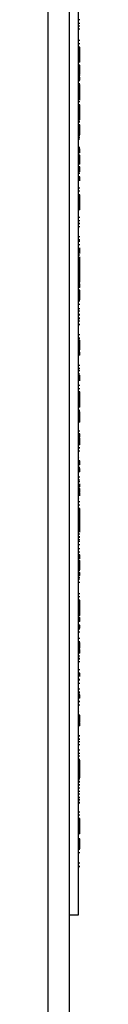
# Model space of a CAD drawing. Header units: inches. Extents: x 1 to 150, y -1 to 99.
# Tile 3 of 17: x 40.218 to 40.326, y 14.211 to 17.546. Entities that reach past the tile are written whole.
import ezdxf
from ezdxf.lldxf.tags import DXFTag

# ---------------------------------------------------------------- set-up
doc = ezdxf.new("R2010")
doc.units = ezdxf.units.IN
doc.header["$MEASUREMENT"] = 0
for name, color, linetype in [('COM70707-1', 7, 'Continuous'), ('COM70710-1', 7, 'Continuous'), ('Default', 7, 'Continuous'), ('LAB86820', 7, 'Continuous')]:
    doc.layers.add(name, color=color, linetype=linetype)
tags = doc.linetypes.add('HIDDEN2', pattern=[0.1875, 0.125, -0.0625]).pattern_tags.tags
tags[6:7] = [DXFTag(74, 4), DXFTag(75, 0), DXFTag(340, '0'), DXFTag(46, 0.0), DXFTag(50, 0.0), DXFTag(44, 0.0), DXFTag(45, 0.0)]
tags[4:5] = [DXFTag(74, 4), DXFTag(75, 0), DXFTag(340, '0'), DXFTag(46, 0.0), DXFTag(50, 0.0), DXFTag(44, 0.0), DXFTag(45, 0.0)]

# ---------------------------------------------------------------- blocks, each defined once
blk = doc.blocks.new('SE4')
at = {"layer": 'COM70707-1', "color": 7, "linetype": 'Continuous'}
blk.add_line((40.2185, 7.943), (40.2185, 19.727), dxfattribs=at)
at = {"layer": 'COM70710-1', "color": 7, "linetype": 'Continuous'}
blk.add_line((40.2905, 7.907), (40.2905, 19.727), dxfattribs=at)
at = {"layer": 'LAB86820', "color": 7, "linetype": 'HIDDEN2'}
for p, q in [((40.3205, 17.763), (40.3205, 14.513)), ((40.3255, 17.5448), (40.3205, 17.5448)), ((40.3261, 17.5244), (40.3199, 17.5244)), ((40.3261, 17.5134), (40.3199, 17.5134)), ((40.3255, 17.5334), (40.3205, 17.5334)), ((40.3199, 17.4764), (40.3261, 17.4764)), ((40.3199, 17.4654), (40.3261, 17.4654)), ((40.3255, 17.4529), (40.3205, 17.4529)), ((40.3255, 17.4433), (40.3205, 17.4433)), ((40.3255, 17.4423), (40.3205, 17.4423)), ((40.3255, 17.4423), (40.3255, 17.4529)), ((40.3255, 17.4123), (40.3255, 17.4423)), ((40.3255, 17.4123), (40.3205, 17.4123)), ((40.3255, 17.4017), (40.3255, 17.4123)), ((40.3255, 17.4017), (40.3205, 17.4017)), ((40.3255, 17.3922), (40.3205, 17.3922)), ((40.3255, 17.3828), (40.3205, 17.3828)), ((40.3255, 17.3828), (40.3255, 17.3922)), ((40.3255, 17.3721), (40.3255, 17.3828)), ((40.3255, 17.3721), (40.3205, 17.3721)), ((40.3255, 17.3599), (40.3205, 17.3599)), ((40.3255, 17.357), (40.3205, 17.357)), ((40.3255, 17.3554), (40.3205, 17.3554)), ((40.3255, 17.3515), (40.3205, 17.3515)), ((40.3255, 17.3504), (40.3205, 17.3504)), ((40.3255, 17.3408), (40.3205, 17.3408)), ((40.3255, 17.3599), (40.3255, 17.3721)), ((40.3255, 17.3554), (40.3255, 17.357)), ((40.3255, 17.3408), (40.3255, 17.3515)), ((40.3261, 17.3287), (40.3199, 17.3287)), ((40.3261, 17.3176), (40.3199, 17.3176)), ((40.3255, 17.339), (40.3205, 17.339)), ((40.3255, 17.3267), (40.3205, 17.3267)), ((40.3255, 17.3162), (40.3205, 17.3162)), ((40.3255, 17.2731), (40.3255, 17.3267)), ((40.3199, 17.2904), (40.3261, 17.2904)), ((40.3199, 17.2838), (40.3261, 17.2838)), ((40.3199, 17.283), (40.3261, 17.283)), ((40.3199, 17.2785), (40.3261, 17.2785)), ((40.3261, 17.2675), (40.3199, 17.2675)), ((40.3261, 17.2573), (40.3199, 17.2573)), ((40.3255, 17.2157), (40.3255, 17.2573)), ((40.3199, 17.2095), (40.3261, 17.2095)), ((40.3255, 17.2157), (40.3205, 17.2157)), ((40.3255, 17.2099), (40.3205, 17.2099)), ((40.3255, 17.2096), (40.3205, 17.2096)), ((40.3255, 17.2063), (40.3255, 17.2157)), ((40.3261, 17.1989), (40.3199, 17.1989)), ((40.3261, 17.1885), (40.3199, 17.1885)), ((40.3255, 17.2063), (40.3205, 17.2063)), ((40.3255, 17.2007), (40.3205, 17.2007)), ((40.3255, 17.1901), (40.3205, 17.1901)), ((40.3255, 17.1894), (40.3205, 17.1894)), ((40.3255, 17.1798), (40.3205, 17.1798)), ((40.3255, 17.1787), (40.3205, 17.1787)), ((40.3255, 17.1787), (40.3255, 17.1894)), ((40.3255, 17.1592), (40.3255, 17.1787)), ((40.3199, 17.1593), (40.3261, 17.1593)), ((40.3261, 17.1526), (40.3199, 17.1526)), ((40.3199, 17.1482), (40.3261, 17.1482)), ((40.3261, 17.1412), (40.3199, 17.1412)), ((40.3255, 17.1592), (40.3205, 17.1592)), ((40.3255, 17.1554), (40.3205, 17.1554)), ((40.3255, 17.1554), (40.3255, 17.1592)), ((40.3261, 17.1126), (40.3199, 17.1126)), ((40.3199, 17.1085), (40.3205, 17.1085)), ((40.3255, 17.1079), (40.3205, 17.1079)), ((40.3255, 17.1085), (40.3261, 17.1085)), ((40.3255, 17.1056), (40.3255, 17.1079)), ((40.3261, 17.1016), (40.3199, 17.1016)), ((40.3255, 17.1056), (40.3205, 17.1056)), ((40.3255, 17.1001), (40.3205, 17.1001)), ((40.3255, 17.0946), (40.3205, 17.0946)), ((40.3255, 17.0875), (40.3205, 17.0875)), ((40.3255, 17.0795), (40.3205, 17.0795)), ((40.3255, 17.0946), (40.3255, 17.1056)), ((40.3255, 17.0795), (40.3255, 17.0875)), ((40.3255, 17.0567), (40.3255, 17.0795)), ((40.3199, 17.0677), (40.3261, 17.0677)), ((40.3199, 17.0669), (40.3261, 17.0669)), ((40.3255, 17.0689), (40.3205, 17.0689)), ((40.3255, 17.0581), (40.3205, 17.0581)), ((40.3255, 17.0567), (40.3205, 17.0567)), ((40.3255, 17.0474), (40.3205, 17.0474)), ((40.3255, 17.0411), (40.3205, 17.0411)), ((40.3255, 17.0369), (40.3255, 17.0474)), ((40.3261, 17.0246), (40.3199, 17.0246)), ((40.3261, 17.0136), (40.3199, 17.0136)), ((40.3255, 17.0369), (40.3205, 17.0369)), ((40.3255, 17.0315), (40.3205, 17.0315)), ((40.3255, 17.0305), (40.3205, 17.0305)), ((40.3255, 17.0305), (40.3255, 17.0369)), ((40.3255, 17.0004), (40.3255, 17.0136)), ((40.3199, 16.9766), (40.3261, 16.9766)), ((40.3199, 16.9656), (40.3261, 16.9656)), ((40.3261, 16.9416), (40.3199, 16.9416)), ((40.3255, 16.9531), (40.3205, 16.9531)), ((40.3255, 16.9436), (40.3205, 16.9436)), ((40.3255, 16.9425), (40.3205, 16.9425)), ((40.3255, 16.9425), (40.3255, 16.9531)), ((40.3255, 16.9125), (40.3255, 16.9425)), ((40.3261, 16.9298), (40.3199, 16.9298)), ((40.3255, 16.9125), (40.3205, 16.9125)), ((40.3255, 16.9019), (40.3255, 16.9125)), ((40.3255, 16.9019), (40.3205, 16.9019)), ((40.3255, 16.8763), (40.3205, 16.8763)), ((40.3261, 16.8555), (40.3199, 16.8555)), ((40.3261, 16.8549), (40.3199, 16.8549)), ((40.3261, 16.8439), (40.3199, 16.8439)), ((40.3255, 16.8649), (40.3205, 16.8649)), ((40.3255, 16.8106), (40.3205, 16.8106)), ((40.3199, 16.7975), (40.3261, 16.7975)), ((40.3261, 16.7945), (40.3199, 16.7945)), ((40.3255, 16.8002), (40.3205, 16.8002)), ((40.3255, 16.7979), (40.3205, 16.7979)), ((40.3255, 16.7976), (40.3205, 16.7976)), ((40.3255, 16.7835), (40.3205, 16.7835)), ((40.3255, 16.7479), (40.3205, 16.7479)), ((40.3255, 16.7541), (40.3255, 16.7736)), ((40.3255, 16.7193), (40.3255, 16.7422)), ((40.3199, 16.7365), (40.3261, 16.7365)), ((40.3255, 16.7369), (40.3205, 16.7369)), ((40.3255, 16.7366), (40.3205, 16.7366)), ((40.3255, 16.7316), (40.3205, 16.7316)), ((40.3255, 16.7234), (40.3205, 16.7234)), ((40.3255, 16.7208), (40.3205, 16.7208)), ((40.3255, 16.7193), (40.3205, 16.7193)), ((40.3255, 16.7138), (40.3205, 16.7138)), ((40.3255, 16.7128), (40.3205, 16.7128)), ((40.3255, 16.7128), (40.3255, 16.7234)), ((40.3255, 16.6933), (40.3255, 16.7128)), ((40.3255, 16.6933), (40.3205, 16.6933)), ((40.3255, 16.6902), (40.3205, 16.6902)), ((40.3255, 16.6895), (40.3205, 16.6895)), ((40.3255, 16.6891), (40.3205, 16.6891)), ((40.3255, 16.6812), (40.3205, 16.6812)), ((40.3255, 16.6808), (40.3205, 16.6808)), ((40.3255, 16.6895), (40.3255, 16.6933)), ((40.3255, 16.6891), (40.3255, 16.6895)), ((40.3255, 16.6812), (40.3255, 16.6891)), ((40.3255, 16.6808), (40.3255, 16.6812)), ((40.3255, 16.6583), (40.3255, 16.6812)), ((40.3255, 16.6705), (40.3205, 16.6705)), ((40.3255, 16.6597), (40.3205, 16.6597)), ((40.3255, 16.6583), (40.3205, 16.6583)), ((40.3255, 16.6579), (40.3205, 16.6579)), ((40.3255, 16.655), (40.3205, 16.655)), ((40.3255, 16.6534), (40.3205, 16.6534)), ((40.3255, 16.6495), (40.3205, 16.6495)), ((40.3255, 16.6491), (40.3205, 16.6491)), ((40.3255, 16.6534), (40.3255, 16.655)), ((40.3255, 16.6491), (40.3255, 16.6495)), ((40.3255, 16.6385), (40.3255, 16.6491)), ((40.3261, 16.626), (40.3199, 16.626)), ((40.3255, 16.6389), (40.3205, 16.6389)), ((40.3255, 16.6385), (40.3205, 16.6385)), ((40.3255, 16.6292), (40.3205, 16.6292)), ((40.3255, 16.6198), (40.3205, 16.6198)), ((40.3255, 16.615), (40.3205, 16.615)), ((40.3255, 16.6091), (40.3205, 16.6091)), ((40.3255, 16.6198), (40.3255, 16.6292)), ((40.3255, 16.6091), (40.3255, 16.6198)), ((40.3255, 16.5969), (40.3255, 16.6091)), ((40.3261, 16.5922), (40.3199, 16.5922)), ((40.3255, 16.5969), (40.3205, 16.5969)), ((40.3255, 16.594), (40.3205, 16.594)), ((40.3255, 16.5924), (40.3205, 16.5924)), ((40.3255, 16.5811), (40.3205, 16.5811)), ((40.3199, 16.568), (40.3261, 16.568)), ((40.3261, 16.5588), (40.3199, 16.5588)), ((40.3261, 16.5478), (40.3199, 16.5478)), ((40.3255, 16.5455), (40.3205, 16.5455)), ((40.3199, 16.5342), (40.3261, 16.5342)), ((40.3261, 16.5246), (40.3199, 16.5246)), ((40.3199, 16.5137), (40.3261, 16.5137)), ((40.3255, 16.5345), (40.3205, 16.5345)), ((40.3255, 16.5342), (40.3205, 16.5342)), ((40.3255, 16.5135), (40.3205, 16.5135)), ((40.3255, 16.4779), (40.3205, 16.4779)), ((40.3199, 16.4666), (40.3261, 16.4666)), ((40.3255, 16.4669), (40.3205, 16.4669)), ((40.3255, 16.4666), (40.3205, 16.4666)), ((40.3255, 16.4605), (40.3205, 16.4605)), ((40.3255, 16.4511), (40.3205, 16.4511)), ((40.3255, 16.4405), (40.3205, 16.4405)), ((40.3255, 16.4511), (40.3255, 16.4605)), ((40.3255, 16.4405), (40.3255, 16.4511)), ((40.3255, 16.4282), (40.3255, 16.4405)), ((40.3261, 16.4238), (40.3199, 16.4238)), ((40.3261, 16.4128), (40.3199, 16.4128)), ((40.3261, 16.4106), (40.3199, 16.4106)), ((40.3255, 16.4282), (40.3205, 16.4282)), ((40.3255, 16.4253), (40.3205, 16.4253)), ((40.3255, 16.4201), (40.3205, 16.4201)), ((40.3255, 16.4094), (40.3205, 16.4094)), ((40.3255, 16.4094), (40.3255, 16.4201)), ((40.3199, 16.3761), (40.3261, 16.3761)), ((40.3199, 16.3759), (40.3261, 16.3759)), ((40.3199, 16.3651), (40.3261, 16.3651)), ((40.3199, 16.3649), (40.3261, 16.3649)), ((40.3261, 16.3562), (40.3199, 16.3562)), ((40.3261, 16.3451), (40.3199, 16.3451)), ((40.3255, 16.3223), (40.3255, 16.3418)), ((40.3199, 16.3082), (40.3261, 16.3082)), ((40.3199, 16.2971), (40.3261, 16.2971)), ((40.3261, 16.2849), (40.3199, 16.2849)), ((40.3261, 16.2775), (40.3199, 16.2775)), ((40.3255, 16.2432), (40.3255, 16.2849)), ((40.3261, 16.2665), (40.3199, 16.2665)), ((40.3255, 16.2432), (40.3205, 16.2432)), ((40.3255, 16.2339), (40.3255, 16.2432)), ((40.3199, 16.2228), (40.3261, 16.2228)), ((40.3199, 16.2117), (40.3261, 16.2117)), ((40.3255, 16.2339), (40.3205, 16.2339)), ((40.3255, 16.2171), (40.3205, 16.2171)), ((40.3255, 16.2075), (40.3205, 16.2075)), ((40.3255, 16.2065), (40.3255, 16.2171)), ((40.3261, 16.1881), (40.3199, 16.1881)), ((40.3255, 16.2065), (40.3205, 16.2065)), ((40.3255, 16.1869), (40.3205, 16.1869)), ((40.3255, 16.1868), (40.3205, 16.1868)), ((40.3255, 16.1832), (40.3205, 16.1832)), ((40.3255, 16.1869), (40.3255, 16.2065)), ((40.3255, 16.1832), (40.3255, 16.1869)), ((40.3199, 16.1536), (40.3261, 16.1536)), ((40.3199, 16.1425), (40.3261, 16.1425)), ((40.3255, 16.1432), (40.3205, 16.1432)), ((40.3255, 16.1326), (40.3255, 16.1432)), ((40.3255, 16.1326), (40.3205, 16.1326)), ((40.3255, 16.1299), (40.3205, 16.1299)), ((40.3255, 16.1192), (40.3205, 16.1192)), ((40.3255, 16.1185), (40.3205, 16.1185)), ((40.3255, 16.1157), (40.3205, 16.1157)), ((40.3255, 16.1091), (40.3205, 16.1091)), ((40.3255, 16.1192), (40.3255, 16.1299)), ((40.3255, 16.1157), (40.3255, 16.1185)), ((40.3255, 16.1091), (40.3255, 16.1157)), ((40.3255, 16.1062), (40.3255, 16.1091)), ((40.3261, 16.1062), (40.3199, 16.1062)), ((40.3261, 16.0962), (40.3199, 16.0962)), ((40.3261, 16.0948), (40.3199, 16.0948)), ((40.3261, 16.0848), (40.3199, 16.0848)), ((40.3255, 16.1062), (40.3205, 16.1062)), ((40.3199, 16.0621), (40.3205, 16.0621)), ((40.3199, 16.0521), (40.3205, 16.0521)), ((40.3255, 16.0515), (40.3205, 16.0515)), ((40.3255, 16.0493), (40.3205, 16.0493)), ((40.3255, 16.0482), (40.3205, 16.0482)), ((40.3255, 16.0621), (40.3261, 16.0621)), ((40.3255, 16.0521), (40.3261, 16.0521)), ((40.3255, 16.0493), (40.3255, 16.0515)), ((40.3255, 16.0382), (40.3255, 16.0493)), ((40.3261, 16.0376), (40.3199, 16.0376)), ((40.3261, 16.0271), (40.3199, 16.0271)), ((40.3261, 16.016), (40.3199, 16.016)), ((40.3255, 16.0394), (40.3205, 16.0394)), ((40.3255, 16.0382), (40.3205, 16.0382)), ((40.3255, 16.0288), (40.3205, 16.0288)), ((40.3255, 16.0254), (40.3205, 16.0254)), ((40.3255, 16.0158), (40.3205, 16.0158)), ((40.3255, 16.0147), (40.3205, 16.0147)), ((40.3255, 16.0147), (40.3255, 16.0254)), ((40.3199, 15.998), (40.3261, 15.998)), ((40.3199, 15.9869), (40.3261, 15.9869)), ((40.3199, 15.9815), (40.3261, 15.9815)), ((40.3255, 15.9637), (40.3255, 15.9743)), ((40.3199, 15.9705), (40.3261, 15.9705)), ((40.3261, 15.9484), (40.3199, 15.9484)), ((40.3255, 15.9637), (40.3205, 15.9637)), ((40.3255, 15.9578), (40.3205, 15.9578)), ((40.3255, 15.9482), (40.3205, 15.9482)), ((40.3255, 15.9472), (40.3205, 15.9472)), ((40.3255, 15.9472), (40.3255, 15.9578)), ((40.3255, 15.9337), (40.3255, 15.9439)), ((40.3199, 15.923), (40.3205, 15.923)), ((40.3199, 15.9139), (40.3261, 15.9139)), ((40.3255, 15.923), (40.3261, 15.923)), ((40.3199, 15.9029), (40.3261, 15.9029)), ((40.3255, 15.89), (40.3205, 15.89)), ((40.3255, 15.8794), (40.3205, 15.8794)), ((40.3255, 15.8785), (40.3205, 15.8785)), ((40.3255, 15.8734), (40.3205, 15.8734)), ((40.3255, 15.8794), (40.3255, 15.89)), ((40.3255, 15.8626), (40.3255, 15.8785)), ((40.3255, 15.8653), (40.3205, 15.8653)), ((40.3255, 15.8626), (40.3205, 15.8626)), ((40.3255, 15.852), (40.3205, 15.852)), ((40.3255, 15.852), (40.3255, 15.8626)), ((40.3255, 15.8099), (40.3255, 15.852)), ((40.3261, 15.839), (40.3199, 15.839)), ((40.3261, 15.828), (40.3199, 15.828)), ((40.3261, 15.8028), (40.3199, 15.8028)), ((40.3261, 15.7918), (40.3199, 15.7918)), ((40.3261, 15.7785), (40.3199, 15.7785)), ((40.3255, 15.7947), (40.3205, 15.7947)), ((40.3255, 15.7843), (40.3205, 15.7843)), ((40.3261, 15.7671), (40.3199, 15.7671)), ((40.3199, 15.7548), (40.3261, 15.7548)), ((40.3199, 15.7438), (40.3261, 15.7438)), ((40.3199, 15.7344), (40.3205, 15.7344)), ((40.3255, 15.7338), (40.3205, 15.7338)), ((40.3255, 15.7316), (40.3205, 15.7316)), ((40.3255, 15.7313), (40.3205, 15.7313)), ((40.3255, 15.7217), (40.3205, 15.7217)), ((40.3255, 15.7207), (40.3205, 15.7207)), ((40.3255, 15.7205), (40.3205, 15.7205)), ((40.3255, 15.7136), (40.3205, 15.7136)), ((40.3255, 15.7344), (40.3261, 15.7344)), ((40.3255, 15.7316), (40.3255, 15.7338)), ((40.3255, 15.7205), (40.3255, 15.7316)), ((40.3255, 15.7203), (40.3255, 15.7207)), ((40.3255, 15.7057), (40.3255, 15.7136)), ((40.3255, 15.7057), (40.3205, 15.7057)), ((40.3255, 15.695), (40.3205, 15.695)), ((40.3255, 15.6842), (40.3205, 15.6842)), ((40.3255, 15.6828), (40.3205, 15.6828)), ((40.3255, 15.6801), (40.3205, 15.6801)), ((40.3255, 15.6736), (40.3205, 15.6736)), ((40.3255, 15.6828), (40.3255, 15.7057)), ((40.3255, 15.663), (40.3255, 15.6736)), ((40.3261, 15.6672), (40.3199, 15.6672)), ((40.3261, 15.6507), (40.3199, 15.6507)), ((40.3255, 15.663), (40.3205, 15.663)), ((40.3255, 15.6562), (40.3205, 15.6562)), ((40.3261, 15.6397), (40.3199, 15.6397)), ((40.3199, 15.6028), (40.3261, 15.6028)), ((40.3199, 15.5917), (40.3261, 15.5917)), ((40.3255, 15.5793), (40.3205, 15.5793)), ((40.3255, 15.5687), (40.3255, 15.5793)), ((40.3261, 15.5659), (40.3199, 15.5659)), ((40.3261, 15.5545), (40.3199, 15.5545)), ((40.3255, 15.5697), (40.3205, 15.5697)), ((40.3255, 15.5687), (40.3205, 15.5687)), ((40.3255, 15.5386), (40.3255, 15.5687)), ((40.3199, 15.5219), (40.3205, 15.5219)), ((40.3255, 15.5386), (40.3205, 15.5386)), ((40.3255, 15.528), (40.3205, 15.528)), ((40.3255, 15.5212), (40.3205, 15.5212)), ((40.3255, 15.519), (40.3205, 15.519)), ((40.3255, 15.508), (40.3205, 15.508)), ((40.3255, 15.528), (40.3255, 15.5386)), ((40.3255, 15.5219), (40.3261, 15.5219)), ((40.3255, 15.519), (40.3255, 15.5212)), ((40.3255, 15.508), (40.3255, 15.519)), ((40.3261, 15.4857), (40.3199, 15.4857)), ((40.3261, 15.4819), (40.3199, 15.4819)), ((40.3255, 15.4951), (40.3205, 15.4951)), ((40.3255, 15.4855), (40.3205, 15.4855)), ((40.3255, 15.4845), (40.3205, 15.4845)), ((40.3255, 15.4845), (40.3255, 15.4951)), ((40.3261, 15.4709), (40.3199, 15.4709)), ((40.3199, 15.4512), (40.3261, 15.4512)), ((40.3199, 15.4402), (40.3261, 15.4402)), ((40.3199, 15.4368), (40.3261, 15.4368)), ((40.3261, 15.4179), (40.3199, 15.4179)), ((40.3255, 15.4369), (40.3205, 15.4369)), ((40.3255, 15.4273), (40.3205, 15.4273)), ((40.3255, 15.4269), (40.3205, 15.4269)), ((40.3255, 15.4177), (40.3205, 15.4177)), ((40.3255, 15.4167), (40.3205, 15.4167)), ((40.3255, 15.4129), (40.3205, 15.4129)), ((40.3255, 15.4101), (40.3205, 15.4101)), ((40.3255, 15.4269), (40.3255, 15.4369)), ((40.3255, 15.4167), (40.3255, 15.4269)), ((40.3255, 15.4101), (40.3255, 15.4129)), ((40.3255, 15.4035), (40.3255, 15.4101)), ((40.3261, 15.3906), (40.3199, 15.3906)), ((40.3199, 15.3834), (40.3261, 15.3834)), ((40.3255, 15.4035), (40.3205, 15.4035)), ((40.3255, 15.4006), (40.3205, 15.4006)), ((40.3255, 15.3796), (40.3205, 15.3796)), ((40.3255, 15.4006), (40.3255, 15.4035)), ((40.3199, 15.3724), (40.3261, 15.3724)), ((40.3255, 15.344), (40.3205, 15.344)), ((40.3199, 15.3326), (40.3261, 15.3326)), ((40.3261, 15.3226), (40.3199, 15.3226)), ((40.3261, 15.3116), (40.3199, 15.3116)), ((40.3261, 15.3087), (40.3199, 15.3087)), ((40.3255, 15.333), (40.3205, 15.333)), ((40.3255, 15.3327), (40.3205, 15.3327)), ((40.3255, 15.3324), (40.3205, 15.3324)), ((40.3255, 15.3217), (40.3255, 15.3324)), ((40.3261, 15.2977), (40.3199, 15.2977)), ((40.3255, 15.2783), (40.3205, 15.2783)), ((40.3261, 15.2483), (40.3199, 15.2483)), ((40.3255, 15.2679), (40.3205, 15.2679)), ((40.3255, 15.2644), (40.3205, 15.2644)), ((40.3255, 15.2589), (40.3205, 15.2589)), ((40.3255, 15.254), (40.3205, 15.254)), ((40.3255, 15.2483), (40.3205, 15.2483)), ((40.3255, 15.2483), (40.3255, 15.2589)), ((40.3261, 15.2368), (40.3199, 15.2368)), ((40.3261, 15.2352), (40.3199, 15.2352)), ((40.3261, 15.2238), (40.3199, 15.2238)), ((40.3199, 15.2042), (40.3205, 15.2042)), ((40.3199, 15.1911), (40.3205, 15.1911)), ((40.3255, 15.1906), (40.3205, 15.1906)), ((40.3255, 15.1903), (40.3205, 15.1903)), ((40.3255, 15.1883), (40.3205, 15.1883)), ((40.3255, 15.1833), (40.3205, 15.1833)), ((40.3255, 15.1772), (40.3205, 15.1772)), ((40.3255, 15.1754), (40.3205, 15.1754)), ((40.3255, 15.2042), (40.3261, 15.2042)), ((40.3255, 15.1911), (40.3261, 15.1911)), ((40.3255, 15.1883), (40.3255, 15.1906)), ((40.3255, 15.1772), (40.3255, 15.1883)), ((40.3255, 15.1754), (40.3255, 15.1772)), ((40.3255, 15.1669), (40.3255, 15.1754)), ((40.3261, 15.1548), (40.3199, 15.1548)), ((40.3255, 15.1648), (40.3205, 15.1648)), ((40.3255, 15.1644), (40.3205, 15.1644)), ((40.3255, 15.1546), (40.3205, 15.1546)), ((40.3255, 15.1546), (40.3255, 15.1644)), ((40.3199, 15.1205), (40.3261, 15.1205)), ((40.3261, 15.1204), (40.3199, 15.1204)), ((40.3199, 15.1095), (40.3261, 15.1095)), ((40.3261, 15.1094), (40.3199, 15.1094)), ((40.3261, 15.1005), (40.3199, 15.1005)), ((40.3261, 15.0894), (40.3199, 15.0894)), ((40.3199, 15.0725), (40.3261, 15.0725)), ((40.3199, 15.0615), (40.3261, 15.0615)), ((40.3199, 15.0525), (40.3261, 15.0525)), ((40.3199, 15.0415), (40.3261, 15.0415)), ((40.3261, 15.029), (40.3199, 15.029)), ((40.3255, 15.0394), (40.3205, 15.0394)), ((40.3255, 15.0384), (40.3205, 15.0384)), ((40.3255, 15.0084), (40.3255, 15.0384)), ((40.3255, 14.9874), (40.3255, 15.029)), ((40.3261, 14.9838), (40.3199, 14.9838)), ((40.3261, 14.9734), (40.3199, 14.9734)), ((40.3255, 14.9874), (40.3205, 14.9874)), ((40.3255, 14.9857), (40.3205, 14.9857)), ((40.3255, 14.978), (40.3205, 14.978)), ((40.3255, 14.9751), (40.3205, 14.9751)), ((40.3255, 14.978), (40.3255, 14.9874)), ((40.3261, 14.9637), (40.3199, 14.9637)), ((40.3261, 14.9533), (40.3199, 14.9533)), ((40.3199, 14.9443), (40.3261, 14.9443)), ((40.3255, 14.9655), (40.3205, 14.9655)), ((40.3255, 14.9549), (40.3205, 14.9549)), ((40.3199, 14.9332), (40.3261, 14.9332)), ((40.3199, 14.9241), (40.3261, 14.9241)), ((40.3199, 14.9131), (40.3261, 14.9131)), ((40.3261, 14.9028), (40.3199, 14.9028)), ((40.3261, 14.8924), (40.3199, 14.8924)), ((40.3255, 14.9047), (40.3205, 14.9047)), ((40.3255, 14.894), (40.3205, 14.894)), ((40.3199, 14.8633), (40.3261, 14.8633)), ((40.3199, 14.8522), (40.3261, 14.8522)), ((40.3261, 14.8398), (40.3199, 14.8398)), ((40.3255, 14.7981), (40.3255, 14.8398)), ((40.3255, 14.7981), (40.3205, 14.7981)), ((40.3255, 14.7887), (40.3205, 14.7887)), ((40.3255, 14.7887), (40.3255, 14.7981)), ((40.3255, 14.772), (40.3205, 14.772)), ((40.3255, 14.7624), (40.3205, 14.7624)), ((40.3255, 14.7614), (40.3205, 14.7614)), ((40.3255, 14.7418), (40.3205, 14.7418)), ((40.3255, 14.7614), (40.3255, 14.772)), ((40.3255, 14.7418), (40.3255, 14.7614)), ((40.3255, 14.7381), (40.3255, 14.7418)), ((40.3261, 14.7352), (40.3199, 14.7352)), ((40.3255, 14.7381), (40.3205, 14.7381)), ((40.3255, 14.7242), (40.3205, 14.7242)), ((40.3199, 14.6772), (40.3261, 14.6772)), ((40.3255, 14.6886), (40.3205, 14.6886)), ((40.3255, 14.6776), (40.3205, 14.6776)), ((40.3255, 14.6773), (40.3205, 14.6773)), ((40.3205, 14.513), (40.2905, 14.513))]:
    blk.add_line(p, q, dxfattribs=at)

msp = doc.modelspace()

# ---------------------------------------------------------------- block references
at = {"layer": 'Default'}
msp.add_blockref('SE4', (0, 0), dxfattribs=at)

doc.saveas('drawing.dxf')
